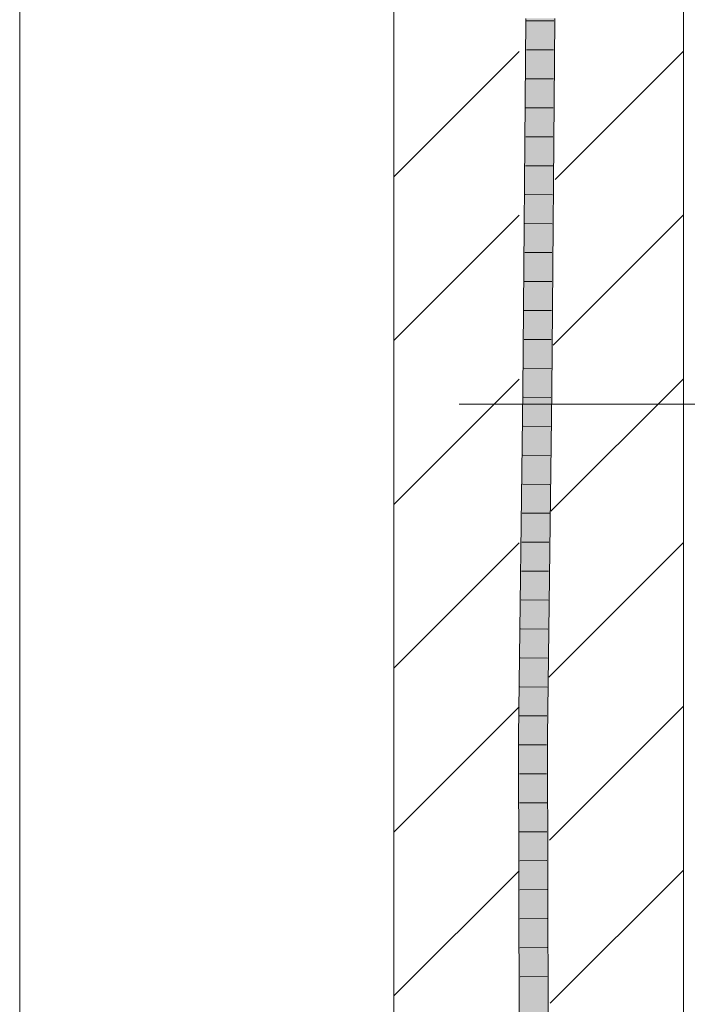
# Model space of a CAD drawing. Extents: x -620 to 3480, y 62 to 1102.
# Tile 143 of 256: x 242.47 to 248.23, y 655.59 to 664.09. Entities that reach past the tile are written whole.
import ezdxf
from ezdxf.lldxf.tags import DXFTag

# ---------------------------------------------------------------- set-up
doc = ezdxf.new("R2010")
doc.units = 0
doc.layers.get('0').update_dxf_attribs({"lineweight": 13})
doc.layers.add('E_Detail_Linie_Text_Bem', color=7, linetype='Continuous', lineweight=13)
for name, color, linetype, lineweight, true_color in [('E_Detail_Wandschraffur', 7, 'Continuous', 5, 0xc0c0c0), ('E_Leerrohr 25-A06G9STU8I', 7, 'Continuous', 9, 0xff8000), ('E_Leerrohr 25-Shading', 7, 'Continuous', 9, 0xff8000)]:
    doc.layers.add(name, color=color, linetype=linetype, lineweight=lineweight, true_color=true_color)
tags = doc.linetypes.add('fein_strichliert', pattern=[4, 1, -2, 1]).pattern_tags.tags
tags[8:9] = [DXFTag(74, 4), DXFTag(75, 0), DXFTag(340, '0'), DXFTag(46, 0.0), DXFTag(50, 0.0), DXFTag(44, 0.0), DXFTag(45, 0.0)]
tags[6:7] = [DXFTag(74, 4), DXFTag(75, 0), DXFTag(340, '0'), DXFTag(46, 0.0), DXFTag(50, 0.0), DXFTag(44, 0.0), DXFTag(45, 0.0)]
tags[4:5] = [DXFTag(74, 4), DXFTag(75, 0), DXFTag(340, '0'), DXFTag(46, 0.0), DXFTag(50, 0.0), DXFTag(44, 0.0), DXFTag(45, 0.0)]
tags = doc.linetypes.add('fein_strichliert-A06G9STX8I', pattern=[4, 1, -2, 1]).pattern_tags.tags
tags[8:9] = [DXFTag(74, 4), DXFTag(75, 0), DXFTag(340, '0'), DXFTag(46, 0.0), DXFTag(50, 0.0), DXFTag(44, 0.0), DXFTag(45, 0.0)]
tags[6:7] = [DXFTag(74, 4), DXFTag(75, 0), DXFTag(340, '0'), DXFTag(46, 0.0), DXFTag(50, 0.0), DXFTag(44, 0.0), DXFTag(45, 0.0)]
tags[4:5] = [DXFTag(74, 4), DXFTag(75, 0), DXFTag(340, '0'), DXFTag(46, 0.0), DXFTag(50, 0.0), DXFTag(44, 0.0), DXFTag(45, 0.0)]

# ---------------------------------------------------------------- blocks, each defined once
blk = doc.blocks.new('Shading-A06G9SG38I', base_point=(178.739, 735.4243))
at = {"layer": 'E_Leerrohr 25-Shading', "color": 43, "true_color": 0xd7ab7f}
for points in [[(246.8143, 660.8844), (246.8509, 660.884), (246.8399, 664.1002), (246.8765, 664.1003)], [(247.0532, 664.1008), (247.0277, 660.8823), (247.0703, 664.1009), (247.0374, 660.8821)], [(247.0374, 660.8821), (247.0643, 660.8818), (247.0703, 664.1009), (247.0898, 664.101)], [(246.7766, 657.9009), (246.8132, 657.9007), (246.8143, 660.8844), (246.8509, 660.884)], [(247.0277, 660.8823), (246.99, 657.8998), (247.0374, 660.8821)], [(246.99, 657.8998), (247.0266, 657.8997), (247.0374, 660.8821), (247.0643, 660.8818)], [(246.7766, 657.9009), (246.7793, 657.0421), (246.8132, 657.9007), (246.815, 657.3279)], [(246.99, 657.8998), (246.9924, 657.1199), (247.0266, 657.8997), (247.0302, 656.7479)], [(246.7793, 657.0421), (246.786, 654.8959), (246.815, 657.3279), (246.8226, 654.8966)], [(246.9924, 657.1199), (246.9993, 654.9001), (247.0302, 656.7479), (247.0359, 654.9008)]]:
    blk.add_solid(points, dxfattribs=at)
at = {"layer": 'E_Leerrohr 25-Shading', "color": 31, "true_color": 0xfabd7f}
for points in [[(246.9236, 664.1005), (246.8946, 664.1004), (246.9158, 660.8834), (246.8509, 660.884)], [(246.8946, 664.1004), (246.8765, 664.1003), (246.8509, 660.884)], [(246.9158, 660.8834), (246.9393, 660.8831), (246.9236, 664.1005), (246.9648, 664.1006)], [(246.9393, 660.8831), (247.0277, 660.8823), (246.9648, 664.1006), (247.0532, 664.1008)], [(246.8509, 660.884), (246.8132, 657.9007), (246.9158, 660.8834), (246.9016, 657.9003)], [(246.9016, 657.9003), (246.9393, 660.8831), (246.9158, 660.8834)], [(246.9016, 657.9003), (246.99, 657.8998), (246.9393, 660.8831), (247.0277, 660.8823)], [(246.8132, 657.9007), (246.815, 657.3279), (246.9016, 657.9003), (246.9033, 657.3602)], [(246.9016, 657.9003), (246.9033, 657.3602), (246.99, 657.8998), (246.9924, 657.1199)], [(246.815, 657.3279), (246.8226, 654.8966), (246.9033, 657.3602), (246.9109, 654.8984)], [(246.9033, 657.3602), (246.9109, 654.8984), (246.9924, 657.1199), (246.9993, 654.9001)]]:
    blk.add_solid(points, dxfattribs=at)
blk = doc.blocks.new('Referenz-A06G9SU08I')
at = {"layer": 'E_Detail_Linie_Text_Bem', "linetype": 'fein_strichliert-A06G9STX8I', "ltscale": 0.65}
blk.add_line((242.4731, 629.7663), (242.4731, 682.6456), dxfattribs=at)
at = {"layer": 'E_Detail_Linie_Text_Bem', "linetype": 'Continuous', "ltscale": 0.13}
for p, q in [((245.7015, 658.7744), (245.7015, 670.5744)), ((248.2015, 670.5744), (248.2015, 630.5744)), ((245.7015, 658.5744), (245.7015, 658.7744)), ((245.7015, 630.5744), (245.7015, 658.5744))]:
    blk.add_line(p, q, dxfattribs=at)
at = {"layer": 'E_Detail_Linie_Text_Bem', "color": 0, "linetype": 'Continuous', "ltscale": 0.13}
blk.add_line((246.2662, 660.7715), (249.2867, 660.7715), dxfattribs=at)
at = {"layer": 'E_Detail_Wandschraffur', "linetype": 'fein_strichliert', "ltscale": 0.13}
for p, q in [((245.7015, 662.7336), (246.7842, 663.8162)), ((247.0774, 661.281), (248.2015, 662.4051)), ((245.7015, 659.9051), (246.7834, 660.987)), ((247.0399, 658.4151), (248.2015, 659.5767)), ((245.7015, 657.0767), (246.7825, 658.1577)), ((247.0519, 655.5987), (248.2015, 656.7483))]:
    blk.add_line(p, q, dxfattribs=at)
at = {"layer": 'E_Detail_Wandschraffur', "linetype": 'ByBlock', "ltscale": 0.13}
for p, q in [((247.0922, 662.71), (248.2015, 663.8194)), ((245.7015, 661.3194), (246.7838, 662.4016)), ((247.0566, 659.846), (248.2015, 660.9909)), ((245.7015, 658.4909), (246.7829, 659.5724)), ((247.0454, 657.0064), (248.2015, 658.1625)), ((245.7015, 655.6625), (246.7821, 656.7431))]:
    blk.add_line(p, q, dxfattribs=at)
at = {"layer": 'E_Leerrohr 25-A06G9STU8I', "linetype": 'Continuous', "ltscale": 0.13}
for p, q in [((246.8143, 660.8844), (246.8399, 664.1002)), ((247.0643, 660.8819), (247.0899, 664.1009)), ((247.0822, 664.0797), (246.8472, 664.079)), ((247.0802, 663.8295), (246.8452, 663.8291)), ((247.0782, 663.5794), (246.8432, 663.5792)), ((247.0762, 663.3293), (246.8412, 663.3294)), ((247.0742, 663.0792), (246.8392, 663.0795)), ((247.0723, 662.8291), (246.8373, 662.8296)), ((247.0703, 662.579), (246.8353, 662.5798)), ((247.0683, 662.3289), (246.8333, 662.3299)), ((247.0663, 662.0788), (246.8313, 662.08)), ((247.0643, 661.8287), (246.8293, 661.8301)), ((247.0623, 661.5785), (246.8273, 661.5803)), ((247.0603, 661.3284), (246.8253, 661.3304)), ((247.0583, 661.0783), (246.8234, 661.0805)), ((246.7766, 657.9009), (246.8143, 660.8844)), ((247.0266, 657.8997), (247.0643, 660.8819)), ((247.0561, 660.8282), (246.8211, 660.8306)), ((247.053, 660.5783), (246.818, 660.5806)), ((247.0498, 660.3284), (246.8148, 660.3305)), ((247.0466, 660.0785), (246.8116, 660.0805)), ((247.0435, 659.8285), (246.8085, 659.8305)), ((247.0403, 659.5786), (246.8053, 659.5804)), ((247.0372, 659.3287), (246.8022, 659.3304)), ((247.034, 659.0788), (246.799, 659.0804)), ((247.0309, 658.8288), (246.7959, 658.8303)), ((247.0277, 658.5789), (246.7927, 658.5803)), ((247.0245, 658.329), (246.7895, 658.3303)), ((247.0214, 658.0791), (246.7864, 658.0802)), ((246.786, 654.8959), (246.7766, 657.9009)), ((247.0359, 654.9008), (247.0266, 657.8997)), ((247.0193, 657.8292), (246.7843, 657.8302)), ((247.0201, 657.5794), (246.7851, 657.5799)), ((247.0209, 657.3297), (246.7859, 657.3297)), ((247.0217, 657.0799), (246.7867, 657.0794)), ((247.0224, 656.8301), (246.7875, 656.8292)), ((247.0232, 656.5804), (246.7882, 656.579)), ((247.024, 656.3306), (246.789, 656.3287)), ((247.0248, 656.0809), (246.7898, 656.0785)), ((247.0255, 655.8311), (246.7906, 655.8282))]:
    blk.add_line(p, q, dxfattribs=at)

msp = doc.modelspace()

# ---------------------------------------------------------------- block references
at = {"color": 8, "lineweight": 25, "ltscale": 0.25, "true_color": 0x808080}
msp.add_blockref('Referenz-A06G9SU08I', (0, 0), dxfattribs=at)
msp.add_blockref('Shading-A06G9SG38I', (178.739, 735.4243))

doc.saveas('drawing.dxf')
